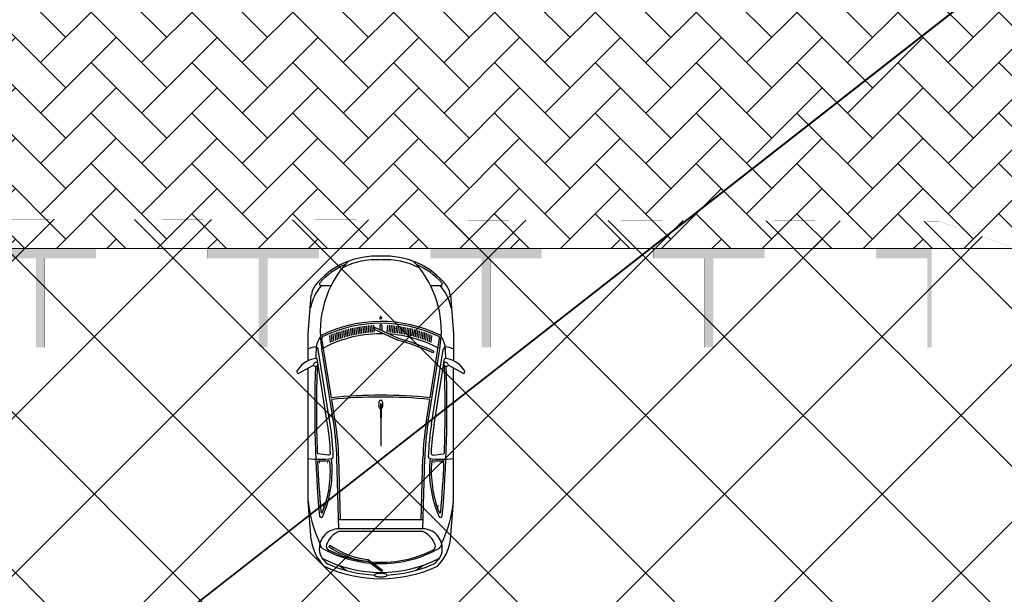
# Model space of a CAD drawing. Header units: millimetres. Extents: x 747415 to 1601423, y -236173 to 551995.
# Tile 227 of 256: x 982927 to 993973, y 139413 to 145864. Entities that reach past the tile are written whole.
import ezdxf

# ---------------------------------------------------------------- set-up
doc = ezdxf.new("R2010")
doc.units = ezdxf.units.MM
doc.header["$LTSCALE"] = 100
doc.header["$MEASUREMENT"] = 0
doc.linetypes.add('BORDERX2', pattern=[88.9, 25.4, -12.7, 25.4, -12.7, 0, -12.7])
doc.linetypes.add('DASHED2', pattern=[9.525, 6.35, -3.175])
doc.layers.get('0').update_dxf_attribs({"linetype": 'CONTINUOUS', "lineweight": 0})
for name, color, linetype in [('T--A9041_VERHARDING_Parkeren', 9, 'CONTINUOUS'), ('T--L9000_PERCELEN', 4, 'BORDERX2'), ('T--L9041_VERHARDING_Wegen', 7, 'CONTINUOUS'), ('T--L9082_INRICHTING_SPECIFIEK_Auto', 8, 'CONTINUOUS')]:
    doc.layers.add(name, color=color, linetype=linetype)
for name, color, linetype, lineweight in [('T--A9041_VERHARDING_Wegen', 21, 'CONTINUOUS', 0), ('T--A9042_BEPLANTING', 90, 'CONTINUOUS', 0), ('T--L9067_BEHEERVOORZIENING_Belijning', 7, 'DASHED2', 0)]:
    doc.layers.add(name, color=color, linetype=linetype, lineweight=lineweight)
doc.layers.add('T--A9072_BELIJNING', color=7, linetype='CONTINUOUS', lineweight=0, true_color=0xffffff)

# ---------------------------------------------------------------- blocks, each defined once
blk = doc.blocks.new('FMEBLOCK14')
at = {"layer": 'T--L9000_PERCELEN', "flags": 128}
blk.add_lwpolyline([(-225.21163, -16.211487), (-267.70367, 7.136513), (-293.72449, 21.688388), (-292.13565, 29.380488), (-285.57766, 59.419588), (-283.65969, 69.020413), (-255.96056, 63.226638), (-230.6095, 57.732513), (-199.02659, 51.034588), (-163.01457, 43.309663), (-131.60761, 36.711513), (-118.74463, 33.902538), (-87.98765, 27.404488), (-61.78559, 21.836588), (-22.32058, 13.407388), (22.67731, 3.714588), (53.78435, 0.979388), (75.95842, -1.027487), (105.64245, -0.679412), (144.22541, -0.287462), (165.78239, -0.069387), (173.19046, 1.584538), (173.94831, 0.621563), (179.51753, -2.131512), (200.49836, -6.067587), (226.70042, -10.760587), (270.89032, -18.926537), (277.09135, -23.087512), (280.6414, -27.299512), (293.72449, -43.052587), (292.93743, -43.487437), (290.59741, -40.205587), (288.28752, -38.226337), (286.8744, -37.162612), (284.90353, -36.556487), (283.28134, -36.418362), (280.69453, -36.678362), (265.80134, -41.493562), (262.30051, -42.649587), (241.79532, -48.631537), (215.77841, -54.765587), (191.15438, -59.754337), (168.97042, -69.020412), (136.00245, -66.667412), (124.28832, -65.046637), (119.85645, -64.433362), (114.68536, -63.717387), (89.34649, -63.796362), (64.07248, -62.654637), (38.45531, -60.162537), (13.07941, -56.728587), (-13.7885, -51.816537), (-181.51669, -15.661587), (-187.37548, -16.648612), (-215.84948, -21.976337), (-223.10552, -6.819637), (-228.38264, -9.095612)], close=True, dxfattribs=at)
blk = doc.blocks.new('FMEBLOCK18')
at = {"layer": 'T--L9000_PERCELEN', "flags": 128}
blk.add_lwpolyline([(-100.08243, -15.21845), (-93.90854, -13.84045), (-85.78747, -12.0965), (-46.67758, -3.2565), (-16.7555, 6.358625), (4.22464, 14.320475), (14.32256, 18.67255), (27.24051, 24.595675), (46.0046, 33.9794), (62.78655, 43.47265), (63.78751, 44.1025), (100.08243, 0.943475), (97.4165, -0.71435), (90.7465, -4.485325), (80.48252, -10.258625), (68.79346, -16.567525), (51.09956, -25.844325), (33.78355, -33.17535), (7.36851, -44.1025), (3.81846, -39.8905), (-2.38257, -35.729525), (-46.57247, -27.563575), (-72.77453, -22.870575), (-93.75536, -18.9345), (-99.32458, -16.181425)], close=True, dxfattribs=at)
blk = doc.blocks.new('auto64')
for points in [[(-2305, 929), (-2398, 757)], [(-3184, 780), (-2750, 815), (-2446, 815)], [(-436, 780), (-870, 815), (-2366, 815)], [(-3290, 559), (-3290, 669)], [(-1737, 568), (-2574, 701)], [(-1732, 597), (-2470, 715)], [(-1389, 587), (-1404, 705)], [(-2651, 564), (-2732, 572)], [(-2032, 554), (-2698, 660)], [(-1743, 528), (-2580, 662)], [(-2555, 593), (-2536, 585)], [(-2696, 448), (-2776, 455)], [(-2689, 467), (-2769, 474)], [(-2682, 487), (-2763, 494)], [(-2675, 506), (-2755, 513)], [(-2667, 526), (-2748, 533)], [(-2659, 545), (-2740, 552)], [(-1746, 509), (-2012, 551)], [(-660, 453), (-1355, 472)], [(-560, 470), (-1354, 492)], [(-660, 470), (-660, -470)], [(-560, 470), (-560, -470)], [(-530, 470), (-530, -470)], [(-93, 390), (-149, 470)], [(-2730, 330), (-2809, 337)], [(-2725, 350), (-2804, 357)], [(-2720, 370), (-2799, 377)], [(-2714, 389), (-2794, 396)], [(-2709, 409), (-2788, 416)], [(-2702, 428), (-2782, 435)], [(-2751, 232), (-2828, 239)], [(-2747, 252), (-2825, 259)], [(-2743, 271), (-2821, 278)], [(-2739, 291), (-2817, 298)], [(-2735, 311), (-2813, 318)], [(-2765, 113), (-2843, 120)], [(-2763, 133), (-2841, 140)], [(-2762, 153), (-2839, 159)], [(-2760, 172), (-2837, 179)], [(-2758, 192), (-2834, 199)], [(-2754, 212), (-2832, 219)], [(-2697, 199), (-2820, -67), (-2802, -75), (-2678, 192)], [(-2940, -5), (-2921, -13), (-2921, 0), (-2921, 13), (-2940, 5)], [(-2769, 73), (-2846, 80)], [(-2767, 93), (-2845, 100)], [(-2842, 10), (-2785, 10)], [(-1960, 5), (-1810, 5)], [(-1805, 0), (-1490, 0)], [(-216, -141), (-98, 18), (-82, 6), (-197, -148)], [(-2769, -73), (-2846, -80)], [(-2767, -93), (-2845, -100)], [(-2842, -10), (-2794, -10)], [(-1960, -5), (-1810, -5)], [(-2765, -113), (-2843, -120)], [(-2763, -133), (-2841, -140)], [(-2762, -153), (-2839, -159)], [(-2760, -172), (-2837, -179)], [(-2758, -192), (-2834, -199)], [(-2754, -212), (-2832, -219)], [(-2751, -232), (-2828, -239)], [(-2747, -252), (-2825, -259)], [(-2743, -271), (-2821, -278)], [(-2739, -291), (-2817, -298)], [(-2735, -311), (-2813, -318)], [(-2730, -330), (-2809, -337)], [(-2725, -350), (-2804, -357)], [(-2720, -370), (-2799, -377)], [(-2714, -389), (-2794, -396)], [(-2709, -409), (-2788, -416)], [(-2702, -428), (-2782, -435)], [(-93, -390), (-149, -470)], [(-2696, -448), (-2776, -455)], [(-2689, -467), (-2769, -474)], [(-2682, -487), (-2763, -494)], [(-2675, -506), (-2755, -513)], [(-2667, -526), (-2748, -533)], [(-2659, -545), (-2740, -552)], [(-1743, -528), (-2580, -662)], [(-1746, -509), (-2012, -551)], [(-660, -453), (-1355, -472)], [(-560, -470), (-1354, -492)], [(-3290, -669), (-3290, -559)], [(-2651, -564), (-2732, -572)], [(-2032, -554), (-2698, -660)], [(-1737, -568), (-2574, -701)], [(-1732, -597), (-2470, -715)], [(-1389, -587), (-1404, -705)], [(-378, -572), (-361, -583)], [(-2305, -929), (-2398, -757)], [(-2446, -815), (-2750, -815), (-3184, -780)], [(-436, -780), (-870, -815), (-2366, -815)]]:
    blk.add_lwpolyline(points)
for centre, radius, start, end in [((-2200, 703), 271, 122.5061, 177.3807), ((-2326, 918), 24, 28.4487, 144.8117), ((-3167, 580), 200, 94.6669, 128.5195), ((-2919, 231), 573, 102.481, 130.272), ((-2433, 727), 169, 148.6333, 180.9564), ((-2583, 684), 1241, 353.7279, 6.0623), ((-1012, -605), 1427, 64.4533, 84.2811), ((-500, 275), 509, 45.0724, 82.7817), ((-2747, 53), 874, 128.5195, 183.4666), ((-2779, -464), 1143, 86.7478, 133.301), ((-2747, 53), 854, 132.4061, 156.0666), ((-3310, 669), 20, 0, 132.4061), ((-1377, 0), 1511, 153.8364, 206.6643), ((-2566, 466), 260, 97.9758, 129.7902), ((-2715, 657), 20, 86.7478, 153.8364), ((-2779, -464), 1143, 79.9751, 86.7478), ((-1914, -11589), 12332, 92.5802, 93.2009), ((-2568, 738), 36.8, 201.7756, 261.8193), ((-2397, 726), 31.7, 91.422, 214.9423), ((-2413, 734), 28.1, 248.5131, 57.8511), ((-1911, -12958), 13680, 87.9174, 92.0179), ((-1911, -12958), 13700, 84.9558, 91.981), ((-1414, 703), 10, 7.2745, 87.9174), ((-2583, 684), 1261, 355.3159, 0.6912), ((-1312, 699), 10, 87.4901, 180.6912), ((-1911, -12958), 13680, 85.1291, 87.4901), ((-1306, 688), 2.5, 90, 270), ((-1306, 688), 2.5, 270, 90), ((-750, 663), 10, 291.5959, 85.1291), ((-708, 669), 20, 284.8612, 84.9558), ((-340, 470), 220, 87.5524, 180.0097), ((-399, 610), 72.8, 40.2199, 88.4107), ((-339, 490), 200, 22.8604, 87.5524), ((-1377, 0), 1491, 154.1833, 205.8167), ((-1377, 0), 1373, 152.0676, 176.1797), ((-2701, 641), 20, 80.9423, 154.1833), ((-87, -521), 2707, 155.7055, 164.5863), ((-87, -521), 2687, 155.7055, 164.6216), ((3447, 0), 5507, 174.225, 185.775), ((-1271, 3491), 2960, 260.9423, 268.0852), ((-1271, 3491), 2930, 260.9423, 267.2804), ((-1409, 584), 20, 267.2804, 7.2745), ((-1209, 1822), 1276, 263.6929, 293.3519), ((-1317, 580), 10, 175.3159, 265.0494), ((-1209, 1822), 1256, 265.0494, 291.5959), ((-1306, 596), 2.5, 90, 270), ((-1306, 596), 2.5, 270, 90), ((-815, 641), 2.5, 90, 270), ((-815, 641), 2.5, 270, 90), ((-306, 380), 241, 108.384, 158.1789), ((-366, 562), 50, 26.3311, 108.384), ((-1502, 0), 1332, 356.4569, 29.5582), ((-1502, 0), 1317, 355.4418, 26.3311), ((-1502, 0), 1432, 332.6464, 27.3536), ((-1502, 0), 1462, 2.7376, 22.8604), ((-1502, 0), 1502, 334.9815, 25.0185), ((3447, 0), 5487, 174.2369, 185.7631), ((-1271, 3491), 3020, 260.9423, 268.4089), ((-1271, 3491), 3000, 260.9423, 268.4089), ((-1369, 553), 20, 268.0852, 348.1357), ((-1462, 3510), 2979, 271.7693, 271.819), ((-2747, 53), 834, 153.1339, 183.4666), ((-2938, 0), 5, 112.786, 247.214), ((-2842, 0), 10, 90, 270), ((-1377, 0), 1373, 178.392, 207.9324), ((-1992, 0), 13, 140.4731, 180), ((-1992, 0), 13, 180, 219.5269), ((-1975, -14), 34.9, 116.6567, 140.4731), ((-1964, -36), 60, 101.7464, 116.6567), ((-1956, -72), 96.5, 90, 101.7464), ((-1960, 0), 5, 90, 270), ((-1956, -72), 96.5, 78.2536, 90), ((-1949, -36), 60, 63.3433, 78.2536), ((-1938, -14), 34.9, 39.5269, 63.3433), ((-1921, 0), 13, 22.6244, 39.5269), ((-1810, 0), 5, 270, 90), ((185, 0), 245, 173.2506, 180), ((185, 0), 245, 180, 186.7494), ((73, 13), 132, 164.0546, 173.2506), ((3, 33), 59.3, 145.403, 164.0546), ((-40, 63), 7.21, 90, 145.403), ((-40, 63), 7.21, 34.597, 90), ((-83, 33), 59.3, 15.9454, 34.597), ((-153, 13), 132, 6.7494, 15.9454), ((-265, 0), 245, 0, 6.7494), ((-265, 0), 245, 353.2506, 0), ((-2747, -53), 874, 176.5334, 231.4805), ((-2747, -53), 834, 176.5334, 206.8661), ((-1975, 14), 34.9, 219.5269, 243.3433), ((-1964, 36), 60, 243.3433, 258.2536), ((-1956, 72), 96.5, 258.2536, 270), ((-1956, 72), 96.5, 270, 281.7464), ((-1949, 36), 60, 281.7464, 296.6567), ((-1938, 14), 34.9, 296.6567, 320.4731), ((-1921, 0), 13, 320.4731, 337.3756), ((-1502, 0), 1462, 337.1396, 357.2624), ((73, -13), 132, 186.7494, 195.9454), ((3, -33), 59.3, 195.9454, 214.597), ((-40, -63), 7.21, 214.597, 270), ((-40, -63), 7.21, 270, 325.403), ((-83, -33), 59.3, 325.403, 344.0546), ((-153, -13), 132, 344.0546, 353.2506), ((-1133, -43), 922, 324.9998, 353.9253), ((-1133, -43), 942, 324.9998, 353.5912), ((-1502, 0), 1332, 330.4418, 354.8462), ((-1502, 0), 1317, 333.6689, 353.7639), ((-2779, 464), 1143, 226.699, 280.0249), ((-2747, -53), 854, 203.9334, 227.5939), ((-1271, -3491), 3020, 91.5911, 99.0577), ((-1271, -3491), 3000, 91.5911, 99.0577), ((-1271, -3491), 2960, 91.9167, 99.0577), ((-1462, -3510), 2979, 88.1848, 88.2307), ((-1369, -553), 20, 6.1809, 91.9167), ((-1209, -1822), 1276, 66.6481, 96.3071), ((-2583, -684), 1241, 353.9377, 6.1809), ((-340, -470), 220, 179.9903, 272.4476), ((-306, -380), 241, 201.8211, 251.616), ((-2701, -641), 20, 205.8167, 279.0577), ((-1271, -3491), 2930, 92.7196, 99.0577), ((-1409, -584), 20, 352.7255, 92.7196), ((-1316, -585), 10, 87.1473, 184.478), ((-2583, -684), 1261, 359.3088, 4.478), ((-1209, -1822), 1256, 68.4041, 94.9506), ((-1306, -596), 2.5, 90, 270), ((-1306, -596), 2.5, 270, 90), ((-815, -641), 2.5, 90, 270), ((-815, -641), 2.5, 270, 90), ((-750, -663), 10, 274.8709, 68.4041), ((-708, -669), 20, 275.0442, 75.1388), ((-500, -275), 509, 277.2183, 314.9276), ((-399, -610), 72.8, 271.5893, 319.7801), ((-366, -562), 50, 251.616, 333.6689), ((-339, -490), 200, 272.4476, 337.1396), ((-3310, -669), 20, 227.5939, 0), ((-3167, -580), 200, 231.4805, 265.3331), ((-2919, -231), 573, 229.728, 257.519), ((-2566, -466), 260, 230.2098, 262.0242), ((-2568, -738), 36.8, 98.1807, 158.2244), ((-2433, -727), 169, 179.0436, 211.3667), ((-1914, 11589), 12332, 266.7991, 267.4198), ((-2200, -703), 271, 182.6193, 237.4939), ((-2397, -726), 31.7, 145.0577, 268.578), ((-2413, -734), 28.1, 302.1489, 111.4869), ((-1911, 12958), 13680, 267.9821, 272.0826), ((-1911, 12958), 13700, 268.019, 275.0515), ((-1414, -703), 10, 272.0826, 352.7255), ((-1312, -699), 10, 179.3088, 272.5099), ((-1911, 12958), 13680, 272.5099, 274.8709), ((-1911, 12958), 13680, 272.5099, 274.7965), ((-1306, -688), 2.5, 90, 270), ((-1306, -688), 2.5, 270, 90), ((-1012, 605), 1427, 275.7189, 295.5467), ((-2326, -918), 24, 215.1883, 331.5513)]:
    blk.add_arc(centre, radius, start, end)
blk = doc.blocks.new('9041_parkeerplaats_2500x5000_hoeklijn')
at = {"layer": 'T--A9072_BELIJNING', "linetype": 'Continuous'}
h = blk.add_hatch(color=256, dxfattribs=at)
h.paths.add_polyline_path([(-1200, -1390), (-1250, -1390), (-1250, -2500), (-625, -2500), (-625, -2390), (-1200, -2390)])
h.paths.add_polyline_path([(1250, -1390), (1200, -1390), (1200, -2390), (625, -2390), (625, -2500), (1250, -2500)])
at = {"layer": 'T--L9067_BEHEERVOORZIENING_Belijning', "const_width": 1}
for points in [[(-1200, -1390), (-1250, -1390), (-1250, -2500), (-625, -2500), (-625, -2390), (-1200, -2390)], [(1250, -1390), (1200, -1390), (1200, -2390), (625, -2390), (625, -2500), (1250, -2500)]]:
    blk.add_lwpolyline(points, close=True, dxfattribs=at)
blk = doc.blocks.new('*U237')
at = {"layer": 'T--L9067_BEHEERVOORZIENING_Belijning'}
blk.add_blockref('9041_parkeerplaats_2500x5000_hoeklijn', (0, 1945, 0), dxfattribs=at)
blk = doc.blocks.new('*U238')
at = {"layer": 'T--L9067_BEHEERVOORZIENING_Belijning', "color": 0, "linetype": 'ByBlock', "lineweight": -2, "transparency": 16777216}
for p in [(0, 0), (2500, 0), (5000, 0), (7500, 0), (10000, 0)]:
    blk.add_blockref('*U237', p, dxfattribs=at)

msp = doc.modelspace()

# ---------------------------------------------------------------- hatches: boundary and pattern name
at = {"layer": 'T--A9041_VERHARDING_Parkeren', "linetype": 'Continuous'}
h = msp.add_hatch(dxfattribs=at)
h.set_pattern_fill('ANSI37', color=256, scale=10000, style=0)
h.paths.add_polyline_path([(969041.348, 143654.924), (962877.883, 134392.844), (996286.606, 134392.844), (1000082.485, 141148.311), (993241.332, 143602.156)])
at = {"layer": 'T--A9041_VERHARDING_Wegen', "linetype": 'Continuous'}
h = msp.add_hatch(dxfattribs=at)
h.set_pattern_fill('AR-HBONE', color=256, scale=100, style=0)
h.paths.add_polyline_path([(995315.38, 148195.106), (965344.614, 148230.115), (964447.518, 146872.465), (962109.147, 143295.106), (1009910.753, 143295.106), (1009910.753, 143549.389)])
edge = h.paths.add_edge_path(flags=17)
edge.add_line((995315.38, 148195.106), (1009910.753, 143549.389))
at = {"layer": 'T--A9042_BEPLANTING'}
h = msp.add_hatch(dxfattribs=at)
h.set_pattern_fill('GRASS', color=256, scale=1500, style=0)
edge = h.paths.add_edge_path()
edge.add_line((1194589.183, 247525.193), (1194593.64, 247264.881))
edge.add_line((1194593.64, 247264.881), (1189597.042, 247120.843))
edge.add_line((1189597.042, 247120.843), (1179615.176, 246734.424))
edge.add_line((1179615.176, 246734.424), (1169673.169, 246260.926))
edge.add_line((1169673.169, 246260.926), (1159743.156, 245284.429))
edge.add_line((1159743.156, 245284.429), (1149794.302, 244232.037))
edge.add_line((1149794.302, 244232.037), (1139904.319, 243419.621))
edge.add_line((1139904.319, 243419.621), (1138613.747, 243325.021))
edge.add_line((1138613.747, 243325.021), (1135690.007, 243117.197))
edge.add_line((1135690.007, 243117.197), (1132771.926, 242932.503))
edge.add_line((1132771.926, 242932.503), (1129859.398, 242758.599))
edge.add_line((1129859.398, 242758.599), (1126616.556, 242566.575))
edge.add_line((1126616.556, 242566.575), (1123385.964, 242364.695))
edge.add_line((1123385.964, 242364.695), (1120184.728, 242139.833))
edge.add_line((1120184.728, 242139.833), (1117014.113, 241880.011))
edge.add_line((1117014.113, 241880.011), (1113876.289, 241570.228))
edge.add_line((1113876.289, 241570.228), (1110773.76, 241198.319))
edge.add_line((1110773.76, 241198.319), (1107692.214, 240764.72))
edge.add_line((1107692.214, 240764.72), (1104624.361, 240306.925))
edge.add_line((1104624.361, 240306.925), (1101572.465, 239835.828))
edge.add_line((1101572.465, 239835.828), (1100403.086, 239650.924))
edge.add_line((1100403.086, 239650.924), (1097780.987, 239217.99))
edge.add_line((1097780.987, 239217.99), (1095157.329, 238732.83))
edge.add_line((1095157.329, 238732.83), (1092526.922, 238274.052))
edge.add_line((1092526.922, 238274.052), (1089457.602, 237766.051))
edge.add_line((1089457.602, 237766.051), (1086388.73, 237224.846))
edge.add_line((1086388.73, 237224.846), (1083401.545, 236651.668))
edge.add_line((1083401.545, 236651.668), (1080469.385, 236024.459))
edge.add_line((1080469.385, 236024.459), (1077519.444, 235269.823))
edge.add_line((1077519.444, 235269.823), (1074567.867, 234454.498))
edge.add_line((1074567.867, 234454.498), (1071611.505, 233602.32))
edge.add_line((1071611.505, 233602.32), (1068661.406, 232725.291))
edge.add_line((1068661.406, 232725.291), (1065719.424, 231822.381))
edge.add_line((1065719.424, 231822.381), (1062684.54, 230856.109))
edge.add_line((1062684.54, 230856.109), (1059866.196, 229920.836))
edge.add_line((1059866.196, 229920.836), (1056845.381, 228880.035))
edge.add_line((1056845.381, 228880.035), (1054034.15, 227860.451))
edge.add_line((1054034.15, 227860.451), (1051908.682, 227043.859))
edge.add_line((1051908.682, 227043.859), (1051192.354, 226766.278))
edge.add_line((1051192.354, 226766.278), (1050671.69, 226564.519))
edge.add_line((1050671.69, 226564.519), (1049927.631, 226262.62))
edge.add_line((1049927.631, 226262.62), (1049070.32, 225903.54))
edge.add_line((1049070.32, 225903.54), (1048360.834, 225606.376))
edge.add_line((1048360.834, 225606.376), (1045574.185, 224396.868))
edge.add_line((1045574.185, 224396.868), (1042746.023, 223102.062))
edge.add_line((1042746.023, 223102.062), (1039916.204, 221736.561))
edge.add_line((1039916.204, 221736.561), (1037264.038, 220364.549))
edge.add_line((1037264.038, 220364.549), (1036639.036, 220037.907))
edge.add_line((1036639.036, 220037.907), (1035761.731, 219567.084))
edge.add_line((1035761.731, 219567.084), (1034455.173, 218860.02))
edge.add_line((1034455.173, 218860.02), (1031834.519, 217415.207))
edge.add_line((1031834.519, 217415.207), (1029063.532, 215837.52))
edge.add_line((1029063.532, 215837.52), (1026493.513, 214322.916))
edge.add_line((1026493.513, 214322.916), (1023661.374, 212596.81))
edge.add_line((1023661.374, 212596.81), (1021148.701, 211011.913))
edge.add_line((1021148.701, 211011.913), (1018664.489, 209394.723))
edge.add_line((1018664.489, 209394.723), (1016111.63, 207674.051))
edge.add_line((1016111.63, 207674.051), (1013541.964, 205866.676))
edge.add_line((1013541.964, 205866.676), (1011054.819, 204060.939))
edge.add_line((1011054.819, 204060.939), (1008551.61, 202180.933))
edge.add_line((1008551.61, 202180.933), (1006071.977, 200261.271))
edge.add_line((1006071.977, 200261.271), (1003623.026, 198305.877))
edge.add_line((1003623.026, 198305.877), (1001255.469, 196356.541))
edge.add_line((1001255.469, 196356.541), (998895.97, 194358.237))
edge.add_line((998895.97, 194358.237), (996592.894, 192340.973))
edge.add_line((996592.894, 192340.973), (994271.188, 190253.094))
edge.add_line((994271.188, 190253.094), (992089.799, 188232.713))
edge.add_line((992089.799, 188232.713), (989855.126, 186096.735))
edge.add_line((989855.126, 186096.735), (987565.682, 183840.779))
edge.add_line((987565.682, 183840.779), (985556.73, 181812.43))
edge.add_line((985556.73, 181812.43), (983340.235, 179499.914))
edge.add_line((983340.235, 179499.914), (981234.422, 177237.565))
edge.add_line((981234.422, 177237.565), (979162.94, 174943.215))
edge.add_line((979162.94, 174943.215), (977214.691, 172724.59))
edge.add_line((977214.691, 172724.59), (975036.892, 170165.071))
edge.add_line((975036.892, 170165.071), (973160.412, 167901.106))
edge.add_line((973160.412, 167901.106), (971300.145, 165540.186))
edge.add_line((971300.145, 165540.186), (970653.489, 164750.347))
edge.add_line((970653.489, 164750.347), (969323.906, 163031.694))
edge.add_line((969323.906, 163031.694), (967532.389, 160664.585))
edge.add_line((967532.389, 160664.585), (965620.33, 158124.446))
edge.add_line((965620.33, 158124.446), (963729.485, 155559.861))
edge.add_line((963729.485, 155559.861), (962160.024, 153368.205))
edge.add_line((962160.024, 153368.205), (960583.853, 151476.839))
edge.add_line((960583.853, 151476.839), (957868.106, 147829.141))
edge.add_line((957868.106, 147829.141), (955546.579, 144354.957))
edge.add_line((955546.579, 144354.957), (952781.766, 139999.101))
edge.add_line((952781.766, 139999.101), (950228.309, 135925.671))
edge.add_line((950228.309, 135925.671), (947689.507, 131669.07))
edge.add_line((947689.507, 131669.07), (945836.511, 128467.426))
edge.add_line((945836.511, 128467.426), (939785.242, 117718.876))
edge.add_line((939785.242, 117718.876), (930712.869, 102774.401))
edge.add_line((930712.869, 102774.401), (922173.53, 90199.799))
edge.add_arc((831492.457, 157259.067), 112782.989, 306.60619454, 323.5168236, ccw=False)
edge.add_line((898746.269, 66722.183), (906881.323, 58450.839))
edge.add_arc((1039056.702, -43733.649), 167068.849, 138.06483794, 142.29247104, ccw=False)
edge.add_line((914773.924, 67916.66), (924725.806, 83316.857))
edge.add_line((924725.806, 83316.857), (935036.865, 100427.915))
edge.add_line((935036.865, 100427.915), (938271.243, 105214.41))
edge.add_line((938271.243, 105214.41), (944567.151, 115601.153))
edge.add_line((944567.151, 115601.153), (949536.685, 124088.131))
edge.add_line((949536.685, 124088.131), (954824.472, 132626.587))
edge.add_line((954824.472, 132626.587), (959827.89, 140132.671))
edge.add_line((959827.89, 140132.671), (963059.812, 145135.12))
edge.add_line((963059.812, 145135.12), (965500.197, 148828.356))
edge.add_line((965500.197, 148828.356), (966613.361, 150562.786))
edge.add_line((966613.361, 150562.786), (968025.373, 152669.584))
edge.add_line((968025.373, 152669.584), (969925.147, 155201.552))
edge.add_line((969925.147, 155201.552), (971712.101, 157704.465))
edge.add_line((971712.101, 157704.465), (973307.285, 159791.446))
edge.add_line((973307.285, 159791.446), (974380.773, 161326.936))
edge.add_line((974380.773, 161326.936), (975513.5, 162711.848))
edge.add_line((975513.5, 162711.848), (977022.752, 164676.523))
edge.add_line((977022.752, 164676.523), (979125.989, 167160.936))
edge.add_line((979125.989, 167160.936), (980701.644, 168861.659))
edge.add_line((980701.644, 168861.659), (983077.997, 171627.505))
edge.add_line((983077.997, 171627.505), (985074.319, 173856.029))
edge.add_line((985074.319, 173856.029), (986909.132, 175828.505))
edge.add_line((986909.132, 175828.505), (989063.699, 178159.256))
edge.add_line((989063.699, 178159.256), (991154.428, 180245.145))
edge.add_line((991154.428, 180245.145), (993121.205, 182057.606))
edge.add_line((993121.205, 182057.606), (995324.494, 184142.051))
edge.add_line((995324.494, 184142.051), (997280.219, 186006.612))
edge.add_line((997280.219, 186006.612), (999623.744, 188200.448))
edge.add_line((999623.744, 188200.448), (1002349.065, 190608.065))
edge.add_line((1002349.065, 190608.065), (1004754.956, 192653.066))
edge.add_line((1004754.956, 192653.066), (1007294.928, 194741.918))
edge.add_line((1007294.928, 194741.918), (1008978.786, 196161.928))
edge.add_line((1008978.786, 196161.928), (1011076.047, 197755.95))
edge.add_line((1011076.047, 197755.95), (1013065.241, 199247.814))
edge.add_line((1013065.241, 199247.814), (1015821.037, 201346.882))
edge.add_line((1015821.037, 201346.882), (1017686.716, 202722.52))
edge.add_line((1017686.716, 202722.52), (1020957.031, 204817.97))
edge.add_line((1020957.031, 204817.97), (1023228.197, 206313.401))
edge.add_line((1023228.197, 206313.401), (1026470.58, 208376.744))
edge.add_line((1026470.58, 208376.744), (1028603.548, 209658.432))
edge.add_line((1028603.548, 209658.432), (1030968.801, 211111.637))
edge.add_line((1030968.801, 211111.637), (1032974.557, 212278.47))
edge.add_line((1032974.557, 212278.47), (1034989.373, 213415.47))
edge.add_line((1034989.373, 213415.47), (1036654.679, 214452.728))
edge.add_line((1036654.679, 214452.728), (1038246.03, 215241.653))
edge.add_line((1038246.03, 215241.653), (1039948.347, 216202.761))
edge.add_line((1039948.347, 216202.761), (1041825.775, 217172.039))
edge.add_line((1041825.775, 217172.039), (1043014.131, 217759.859))
edge.add_line((1043014.131, 217759.859), (1045164.207, 218821.145))
edge.add_line((1045164.207, 218821.145), (1047341.541, 219812.404))
edge.add_line((1047341.541, 219812.404), (1050071.07, 221013.985))
edge.add_line((1050071.07, 221013.985), (1051244.22, 221490.97))
edge.add_line((1051244.22, 221490.97), (1052347.556, 221956.97))
edge.add_line((1052347.556, 221956.97), (1053649.506, 222430.47))
edge.add_line((1053649.506, 222430.47), (1054533.126, 222784.97))
edge.add_line((1054533.126, 222784.97), (1056086.056, 223306.47))
edge.add_line((1056086.056, 223306.47), (1057869.317, 223968.97))
edge.add_line((1057869.317, 223968.97), (1060574.556, 224929.97))
edge.add_line((1060574.556, 224929.97), (1063483.693, 225922.97))
edge.add_line((1063483.693, 225922.97), (1065608.903, 226631.593))
edge.add_line((1065608.903, 226631.593), (1069173.064, 227676.47))
edge.add_line((1069173.064, 227676.47), (1072281.977, 228625.637))
edge.add_line((1072281.977, 228625.637), (1075375.394, 229611.47))
edge.add_line((1075375.394, 229611.47), (1077123.927, 230119.62))
edge.add_line((1077123.927, 230119.62), (1080375.394, 230986.97))
edge.add_line((1080375.394, 230986.97), (1082892.594, 231747.063))
edge.add_line((1082892.594, 231747.063), (1087287.423, 232727.295))
edge.add_line((1087287.423, 232727.295), (1089726.851, 233304.236))
edge.add_line((1089726.851, 233304.236), (1092683.446, 233905.227))
edge.add_line((1092683.446, 233905.227), (1095564.394, 234529.046))
edge.add_line((1095564.394, 234529.046), (1098820.303, 235134.124))
edge.add_line((1098820.303, 235134.124), (1101429.17, 235680.801))
edge.add_line((1101429.17, 235680.801), (1102775.394, 235932.97))
edge.add_line((1102775.394, 235932.97), (1105482.445, 236248.973))
edge.add_line((1105482.445, 236248.973), (1107758.807, 236612.397))
edge.add_line((1107758.807, 236612.397), (1110496.735, 236978.709))
edge.add_line((1110496.735, 236978.709), (1115376.091, 237663.748))
edge.add_line((1115376.091, 237663.748), (1120160.891, 238162.648))
edge.add_line((1120160.891, 238162.648), (1122883.614, 238303.454))
edge.add_line((1122883.614, 238303.454), (1125390.669, 238461.915))
edge.add_line((1125390.669, 238461.915), (1128123.405, 238391.97))
edge.add_line((1128123.405, 238391.97), (1132768.171, 238736.47))
edge.add_line((1132768.171, 238736.47), (1135790.587, 239107.966))
edge.add_line((1135790.587, 239107.966), (1138342.94, 239481.456))
edge.add_line((1138342.94, 239481.456), (1142060.43, 239524.47))
edge.add_line((1142060.43, 239524.47), (1147419.918, 239838.053))
edge.add_line((1147419.918, 239838.053), (1152508.673, 240937.759))
edge.add_line((1152508.673, 240937.759), (1161790.445, 241405.25))
edge.add_line((1161790.445, 241405.25), (1166293.104, 242414.317))
edge.add_line((1166293.104, 242414.317), (1170003.913, 243136.47))
edge.add_line((1170003.913, 243136.47), (1182817.631, 243902.97))
edge.add_line((1182817.631, 243902.97), (1191677.387, 244103.47))
edge.add_line((1191677.387, 244103.47), (1200992.076, 244164.47))
edge.add_line((1200992.076, 244164.47), (1212315.556, 244345.47))
edge.add_line((1212315.556, 244345.47), (1212435.36, 247419.97))
edge.add_line((1212435.36, 247419.97), (1205479.36, 247503.517))
edge.add_line((1205479.36, 247503.517), (1202606.248, 247460.622))
edge.add_line((1202606.248, 247460.622), (1194593.64, 247264.881))

# ---------------------------------------------------------------- linework, layer by layer
at = {"layer": 'T--A9041_VERHARDING_Parkeren', "linetype": 'Continuous', "const_width": 1}
msp.add_lwpolyline([(969041.348, 143654.924), (962877.883, 134392.844), (996286.606, 134392.844), (1000082.485, 141148.311), (993241.332, 143602.156)], close=True, dxfattribs=at)
at = {"layer": 'T--A9041_VERHARDING_Wegen', "linetype": 'Continuous'}
msp.add_lwpolyline([(995315.38, 148195.106), (965344.614, 148230.115), (964447.518, 146872.465), (962109.147, 143295.106), (1009910.753, 143295.106), (1009910.753, 143549.389)], close=True, dxfattribs=at)
at = {"layer": 'T--L9041_VERHARDING_Wegen', "const_width": 1}
msp.add_lwpolyline([(994384.962, 143295.106), (969089.5, 143295.106)], dxfattribs=at)

# ---------------------------------------------------------------- block references
at = {"layer": 'T--L9000_PERCELEN', "xscale": 1000.000000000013, "yscale": 1000.000000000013, "zscale": 1000.000000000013, "rotation": 228.6878301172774}
for name, p in [('FMEBLOCK14', (1121704.77, 285806.479)), ('FMEBLOCK18', (953921.73, 69451.991))]:
    msp.add_blockref(name, p, dxfattribs=at)
at = {"layer": 'T--L9067_BEHEERVOORZIENING_Belijning', "rotation": 180}
msp.add_blockref('*U238', (991908.977, 142740.106, 0.5), dxfattribs=at)
at = {"layer": 'T--L9082_INRICHTING_SPECIFIEK_Auto', "rotation": 270}
msp.add_blockref('auto64', (986978.081, 139587.942), dxfattribs=at)

doc.saveas('drawing.dxf')
